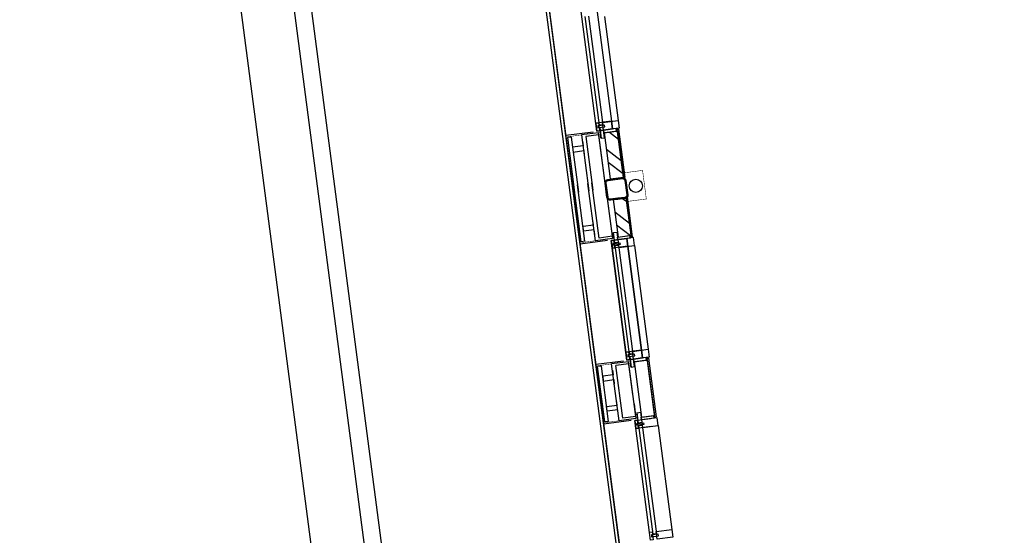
# Model space of a CAD drawing. Header units: metres. Extents: x 118125 to 118320, y 454784 to 455719.
# Tile 8 of 28: x 118255 to 118262, y 455183 to 455187. Entities that reach past the tile are written whole.
import ezdxf

# ---------------------------------------------------------------- set-up
doc = ezdxf.new("R2010")
doc.units = ezdxf.units.M
doc.header["$LTSCALE"] = 0.5
for name, color, linetype in [('_gebouwen', 7, 'Continuous'), ('_molgoot', 7, 'Continuous'), ('_tb13', 7, 'Continuous'), ('ZU_N_D_EB00--F-METSELWERK~-_-----', 7, 'Continuous')]:
    doc.layers.add(name, color=color, linetype=linetype)

# ---------------------------------------------------------------- blocks, each defined once
blk = doc.blocks.new('A$C06DD79C7')
at = {"layer": 'ZU_N_D_EB00--F-METSELWERK~-_-----'}
h = blk.add_hatch(dxfattribs=at)
h.set_pattern_fill('T,_O', color=256, scale=60, angle=-1.272221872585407e-14)
h.set_pattern_definition([(44.99999999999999, (7204.070188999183, -1214.99999999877), (-132.5825214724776, 132.5825214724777), [])])
h.paths.add_polyline_path([(7060.071779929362, -1164.999999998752), (7060.071779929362, -1264.999999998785), (7348.068598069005, -1264.999999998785), (7348.068598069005, -1164.999999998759)])
h = blk.add_hatch(dxfattribs=at)
h.set_pattern_fill('T,_O', color=256, scale=60, angle=-1.272221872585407e-14)
h.set_pattern_definition([(44.99999999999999, (7685.794711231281, -1214.99999999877), (-132.5825214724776, 132.5825214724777), [])])
h.paths.add_polyline_path([(7508.068598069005, -1164.999999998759), (7508.068598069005, -1264.999999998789), (7863.520824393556, -1264.999999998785), (7863.520824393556, -1164.999999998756)])
for p, q in [((4729.617114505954, -869.999999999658), (5657.965455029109, -869.999999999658)), ((5657.965455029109, -1081.530329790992), (5657.965455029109, -869.999999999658)), ((6116.099078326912, -869.999999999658), (5657.965455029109, -869.999999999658)), ((5674.147672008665, -909.9999999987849), (5674.147672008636, -879.9999999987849)), ((5674.147672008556, -879.999999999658), (6099.916861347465, -879.999999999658)), ((6099.916861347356, -909.9999999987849), (6099.916861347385, -879.9999999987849)), ((6116.099078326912, -1081.530329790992), (6116.099078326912, -869.999999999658)), ((6116.099078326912, -869.999999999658), (7044.447418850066, -869.999999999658)), ((7044.447418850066, -1081.530329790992), (7044.447418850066, -869.999999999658)), ((7496.159257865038, -869.9999999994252), (7044.447418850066, -869.999999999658)), ((7060.629635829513, -879.999999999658), (7496.159257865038, -879.9999999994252)), ((7060.629635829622, -909.9999999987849), (7060.629635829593, -879.9999999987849)), ((7439.17693048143, -869.9999999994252), (7879.145185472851, -869.999999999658)), ((7862.962968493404, -879.999999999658), (7439.17693048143, -879.9999999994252)), ((7862.962968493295, -909.9999999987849), (7862.962968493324, -879.9999999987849)), ((7879.145185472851, -1081.530329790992), (7879.145185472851, -869.999999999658)), ((7879.145185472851, -869.999999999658), (8807.493525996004, -870.0078647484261)), ((5674.147672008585, -909.999999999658), (6099.916861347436, -909.999999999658)), ((5752.539561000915, -989.9999999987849), (5752.539561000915, -909.9999999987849)), ((5752.539561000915, -909.9999999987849), (5789.256130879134, -909.9999999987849)), ((5789.256130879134, -909.9999999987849), (5789.256130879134, -989.9999999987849)), ((6021.524972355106, -909.9999999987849), (5984.808402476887, -909.9999999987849)), ((5984.808402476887, -909.9999999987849), (5984.808402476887, -989.9999999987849)), ((6021.524972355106, -989.9999999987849), (6021.524972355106, -909.9999999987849)), ((7060.629635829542, -909.999999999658), (7496.159257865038, -909.9999999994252)), ((7862.962968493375, -909.999999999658), (7439.17693048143, -909.9999999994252)), ((5667.965455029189, -1119.999999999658), (5667.965455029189, -989.9999999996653)), ((5667.965455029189, -989.9999999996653), (6106.099078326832, -989.9999999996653)), ((5684.761505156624, -1119.999999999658), (5684.761505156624, -1019.999999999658)), ((5684.761505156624, -1019.999999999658), (6089.303028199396, -1019.999999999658)), ((5715.192686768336, -989.9999999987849), (5752.539561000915, -989.9999999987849)), ((5789.256130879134, -989.9999999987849), (5824.442607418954, -989.9999999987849)), ((5984.808402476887, -989.9999999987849), (5949.621925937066, -989.9999999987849)), ((6058.871846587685, -989.9999999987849), (6021.524972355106, -989.9999999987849)), ((6089.303028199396, -1119.999999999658), (6089.303028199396, -1019.999999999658)), ((6106.099078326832, -1119.999999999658), (6106.099078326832, -989.9999999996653)), ((4733.791284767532, -1109.999999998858), (5653.791284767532, -1109.999999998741)), ((5593.791284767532, -1229.999999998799), (5593.791284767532, -1109.999999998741)), ((5593.791284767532, -1109.999999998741), (5653.791284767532, -1109.999999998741)), ((5593.791284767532, -1109.999999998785), (5593.791284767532, -1129.999999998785)), ((5653.791284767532, -1109.999999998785), (5593.791284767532, -1109.999999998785)), ((5616.023764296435, -1172.681863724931), (5616.023764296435, -1120.635919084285)), ((5616.023764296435, -1120.635919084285), (5629.028487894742, -1120.635919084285)), ((5629.028487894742, -1120.635919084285), (5629.028487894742, -1172.681863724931)), ((5653.791284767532, -1109.999999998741), (5653.791284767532, -1229.999999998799)), ((5653.791284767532, -1109.999999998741), (5653.791284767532, -1229.999999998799)), ((5653.791284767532, -1129.999999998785), (5653.791284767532, -1109.999999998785)), ((5781.299458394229, -1119.99999999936), (5667.965455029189, -1119.999999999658)), ((5684.761505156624, -1119.999999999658), (6089.303028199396, -1119.999999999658)), ((5854.036729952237, -1119.99999999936), (6106.099078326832, -1119.999999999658)), ((7040.273248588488, -1109.999999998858), (6120.273248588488, -1109.999999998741)), ((6120.273248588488, -1109.999999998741), (6120.273248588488, -1229.999999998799)), ((6120.273248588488, -1109.999999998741), (6120.273248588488, -1229.999999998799)), ((6180.273248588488, -1109.999999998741), (6120.273248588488, -1109.999999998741)), ((6120.273248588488, -1129.999999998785), (6120.273248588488, -1109.999999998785)), ((6120.273248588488, -1109.999999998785), (6180.273248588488, -1109.999999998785)), ((6145.036045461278, -1120.635919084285), (6145.036045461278, -1172.681863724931)), ((6158.040769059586, -1120.635919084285), (6145.036045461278, -1120.635919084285)), ((6158.040769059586, -1172.681863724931), (6158.040769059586, -1120.635919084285)), ((6180.273248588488, -1229.999999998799), (6180.273248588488, -1109.999999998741)), ((6180.273248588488, -1109.999999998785), (6180.273248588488, -1129.999999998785)), ((7040.273248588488, -1229.999999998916), (7040.273248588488, -1109.999999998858)), ((7883.319355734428, -1229.999999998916), (7883.319355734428, -1109.999999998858)), ((7883.319355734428, -1109.999999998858), (8803.319355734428, -1109.999999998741)), ((4775.377417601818, -1134.392647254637), (5612.205151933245, -1134.392647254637)), ((4775.377417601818, -1159.99999999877), (4775.377417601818, -1134.392647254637)), ((5612.205151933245, -1159.99999999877), (4775.377417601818, -1159.99999999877)), ((5593.791284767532, -1129.999999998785), (5653.791284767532, -1129.999999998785)), ((5593.791284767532, -1159.999999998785), (5593.791284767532, -1279.999999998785)), ((5653.791284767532, -1159.999999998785), (5593.791284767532, -1159.999999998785)), ((5612.205151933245, -1134.392647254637), (5612.205151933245, -1159.99999999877)), ((5629.028487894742, -1172.681863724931), (5616.023764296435, -1172.681863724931)), ((5631.629305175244, -1159.999999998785), (5631.629305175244, -1134.392647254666)), ((5631.629305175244, -1134.392647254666), (5711.538245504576, -1134.392647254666)), ((5673.589816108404, -1159.999999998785), (5631.629305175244, -1159.999999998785)), ((5653.791284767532, -1279.999999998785), (5653.791284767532, -1159.999999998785)), ((5653.791284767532, -1256.675035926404), (5653.791284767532, -1159.999999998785)), ((5653.791284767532, -1159.999999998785), (5673.589816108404, -1159.999999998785)), ((5711.538245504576, -1159.999999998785), (5673.589816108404, -1159.999999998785)), ((5673.589816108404, -1159.999999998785), (5673.589816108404, -1159.999999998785)), ((5673.589816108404, -1159.999999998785), (5673.589816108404, -1256.675035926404)), ((5673.589816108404, -1164.999999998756), (5673.589816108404, -1264.999999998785)), ((5673.589816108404, -1164.999999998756), (6100.474717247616, -1164.999999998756)), ((5711.538245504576, -1134.392647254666), (5711.538245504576, -1159.999999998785)), ((5711.538245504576, -1159.999999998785), (5711.538245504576, -1159.999999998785)), ((6142.435228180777, -1134.392647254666), (6062.526287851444, -1134.392647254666)), ((6062.526287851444, -1134.392647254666), (6062.526287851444, -1159.999999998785)), ((6062.526287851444, -1159.999999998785), (6062.526287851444, -1159.999999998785)), ((6062.526287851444, -1159.999999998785), (6100.474717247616, -1159.999999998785)), ((6100.474717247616, -1159.999999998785), (6100.474717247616, -1159.999999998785)), ((6100.474717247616, -1159.999999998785), (6142.435228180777, -1159.999999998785)), ((6120.273248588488, -1159.999999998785), (6100.474717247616, -1159.999999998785)), ((6100.474717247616, -1159.999999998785), (6100.474717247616, -1256.675035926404)), ((6100.474717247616, -1164.999999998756), (6100.474717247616, -1264.999999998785)), ((6180.273248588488, -1129.999999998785), (6120.273248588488, -1129.999999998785)), ((6120.273248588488, -1279.999999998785), (6120.273248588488, -1159.999999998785)), ((6120.273248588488, -1159.999999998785), (6180.273248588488, -1159.999999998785)), ((6120.273248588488, -1256.675035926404), (6120.273248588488, -1159.999999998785)), ((6142.435228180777, -1159.999999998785), (6142.435228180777, -1134.392647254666)), ((6145.036045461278, -1172.681863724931), (6158.040769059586, -1172.681863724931)), ((6184.016526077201, -1134.392647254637), (6161.859381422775, -1134.392647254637)), ((6161.859381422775, -1134.392647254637), (6161.859381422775, -1159.99999999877)), ((6161.859381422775, -1159.99999999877), (6184.016526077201, -1159.99999999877)), ((6180.273248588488, -1159.999999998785), (6180.273248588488, -1279.999999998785)), ((7348.068598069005, -1164.999999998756), (7060.071779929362, -1164.999999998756)), ((7060.071779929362, -1164.999999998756), (7060.071779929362, -1264.999999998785)), ((7348.068598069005, -1264.999999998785), (7348.068598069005, -1164.999999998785)), ((7348.068598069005, -1164.999999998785), (7348.068598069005, -1164.999999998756)), ((7508.068598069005, -1164.999999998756), (7863.520824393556, -1164.999999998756)), ((7508.068598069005, -1164.999999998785), (7508.068598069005, -1264.999999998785)), ((7863.520824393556, -1164.999999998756), (7863.520824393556, -1264.999999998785)), ((7924.905488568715, -1134.392647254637), (8761.73322290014, -1134.392647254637)), ((7924.905488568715, -1159.99999999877), (7924.905488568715, -1134.392647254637)), ((8761.73322290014, -1159.99999999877), (7924.905488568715, -1159.99999999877)), ((5673.589816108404, -1256.675035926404), (5653.791284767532, -1256.675035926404)), ((5660.26909659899, -1264.999999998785), (5660.26909659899, -1256.675035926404)), ((5660.26909659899, -1256.675035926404), (5673.675828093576, -1256.675035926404)), ((5660.26909659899, -1264.999999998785), (5660.26909659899, -1274.999999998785)), ((5660.26909659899, -1264.999999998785), (6113.795436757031, -1264.999999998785)), ((6113.795436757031, -1274.999999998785), (5660.26909659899, -1274.999999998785)), ((5673.589816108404, -1264.999999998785), (6100.474717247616, -1264.999999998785)), ((6113.795436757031, -1256.675035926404), (6100.388705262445, -1256.675035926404)), ((6100.474717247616, -1256.675035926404), (6120.273248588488, -1256.675035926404)), ((6113.795436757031, -1264.999999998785), (6113.795436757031, -1256.675035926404)), ((6113.795436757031, -1264.999999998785), (6113.795436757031, -1274.999999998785)), ((6120.273248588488, -1229.999999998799), (7040.273248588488, -1229.999999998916)), ((6120.273248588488, -1229.999999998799), (6180.273248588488, -1229.999999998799)), ((7060.071779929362, -1264.999999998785), (7348.068598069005, -1264.999999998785)), ((7352.087835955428, -1264.999999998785), (7352.087835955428, -1274.999999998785)), ((7863.520824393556, -1264.999999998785), (7508.068598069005, -1264.999999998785)), ((8803.319355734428, -1229.999999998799), (7883.319355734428, -1229.999999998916)), ((5593.791284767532, -1279.999999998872), (4793.791284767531, -1279.999999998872)), ((5593.791284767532, -1279.999999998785), (5653.791284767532, -1279.999999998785)), ((6180.273248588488, -1279.999999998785), (6120.273248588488, -1279.999999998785)), ((6980.27324858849, -1279.999999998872), (6180.273248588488, -1279.999999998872)), ((8743.319355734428, -1279.999999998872), (7943.319355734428, -1279.999999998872))]:
    blk.add_line(p, q, dxfattribs=at)
at = {"layer": 'ZU_N_D_EB00--F-METSELWERK~-_-----', "const_width": 4}
for points in [[(5667.965455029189, -879.9999999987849), (5667.965455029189, -1129.243999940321), (5715.346858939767, -1129.243999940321)], [(6106.099078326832, -879.9999999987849), (6106.099078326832, -1129.243999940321), (6058.717674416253, -1129.243999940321)], [(7054.447418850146, -879.9999999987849), (7054.447418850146, -1129.243999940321), (7101.828822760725, -1129.243999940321)], [(7869.145185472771, -879.9999999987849), (7869.145185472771, -1129.243999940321), (7821.763781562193, -1129.243999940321)], [(7569.999999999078, -1265.983275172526), (7539.999999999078, -1265.983275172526), (7539.999999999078, -1415.983275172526), (7319.999999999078, -1415.983275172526), (7319.999999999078, -1265.983275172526), (7289.999999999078, -1265.983275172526)]]:
    blk.add_lwpolyline(points, dxfattribs=at)
at = {"layer": 'ZU_N_D_EB00--F-METSELWERK~-_-----'}
for points in [[(7101.674650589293, -989.9999999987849), (7139.021524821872, -989.9999999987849), (7139.021524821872, -909.9999999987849), (7175.738094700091, -909.9999999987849), (7175.738094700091, -989.9999999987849), (7210.924571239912, -989.9999999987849)], [(7821.917953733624, -989.9999999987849), (7784.571079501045, -989.9999999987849), (7784.571079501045, -909.9999999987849), (7747.854509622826, -909.9999999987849), (7747.854509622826, -989.9999999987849), (7712.668033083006, -989.9999999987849)], [(7498.659257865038, -1119.99999999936), (7054.447418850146, -1119.999999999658), (7054.447418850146, -989.9999999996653), (7496.159257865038, -989.9999999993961)], [(7498.659257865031, -1119.999999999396), (7071.243468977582, -1119.999999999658), (7071.243468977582, -1019.999999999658), (7496.159257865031, -1019.999999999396)], [(7441.67693048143, -1119.99999999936), (7869.145185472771, -1119.999999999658), (7869.145185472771, -989.9999999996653), (7439.17693048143, -989.9999999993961)], [(7441.676930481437, -1119.999999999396), (7852.349135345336, -1119.999999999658), (7852.349135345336, -1019.999999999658), (7439.176930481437, -1019.999999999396)], [(7046.751060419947, -1264.999999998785), (7046.751060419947, -1256.675035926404), (7060.157791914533, -1256.675035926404)], [(7352.087835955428, -1264.999999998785), (7046.751060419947, -1264.999999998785)], [(7046.751060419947, -1264.999999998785), (7046.751060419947, -1274.999999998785), (7352.087835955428, -1274.999999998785)], [(7504.049360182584, -1274.999999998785), (7504.049360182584, -1264.999999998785), (7876.84154390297, -1264.999999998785)], [(7876.84154390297, -1264.999999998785), (7876.84154390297, -1274.999999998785), (7504.049360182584, -1274.999999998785)], [(7876.84154390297, -1264.999999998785), (7876.84154390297, -1256.675035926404), (7863.434812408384, -1256.675035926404)]]:
    blk.add_lwpolyline(points, dxfattribs=at)
for points in [[(4793.791284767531, -1109.999999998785), (4793.791284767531, -1129.999999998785), (4733.791284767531, -1129.999999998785), (4733.791284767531, -1109.999999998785)], [(4758.554081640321, -1120.635919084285), (4758.554081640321, -1172.681863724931), (4771.558805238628, -1172.681863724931), (4771.558805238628, -1120.635919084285)], [(6120.273248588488, -1229.999999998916), (6120.273248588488, -1109.999999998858), (7040.273248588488, -1109.999999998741), (7040.273248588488, -1229.999999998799)], [(6120.273248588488, -1109.999999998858), (6120.273248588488, -1229.999999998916), (6180.273248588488, -1229.999999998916), (6180.273248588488, -1109.999999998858)], [(7040.273248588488, -1109.999999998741), (7040.273248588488, -1229.999999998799), (6980.273248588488, -1229.999999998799), (6980.273248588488, -1109.999999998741)], [(7040.273248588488, -1109.999999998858), (7040.273248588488, -1229.999999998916), (6980.273248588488, -1229.999999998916), (6980.273248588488, -1109.999999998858)], [(6980.27324858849, -1109.999999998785), (6980.27324858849, -1129.999999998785), (7040.27324858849, -1129.999999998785), (7040.27324858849, -1109.999999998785)], [(7015.5104517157, -1120.635919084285), (7015.5104517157, -1172.681863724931), (7002.505728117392, -1172.681863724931), (7002.505728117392, -1120.635919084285)], [(7883.319355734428, -1229.999999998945), (7883.319355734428, -1109.999999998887), (8803.319355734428, -1109.99999999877), (8803.319355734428, -1229.999999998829)], [(7883.319355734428, -1109.999999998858), (7883.319355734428, -1229.999999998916), (7943.319355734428, -1229.999999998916), (7943.319355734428, -1109.999999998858)], [(7943.319355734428, -1109.999999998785), (7943.319355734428, -1129.999999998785), (7883.319355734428, -1129.999999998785), (7883.319355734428, -1109.999999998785)], [(7908.082152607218, -1120.635919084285), (7908.082152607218, -1172.681863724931), (7921.086876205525, -1172.681863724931), (7921.086876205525, -1120.635919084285)], [(4793.791284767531, -1159.999999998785), (4793.791284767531, -1279.999999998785), (4733.791284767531, -1279.999999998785), (4733.791284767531, -1159.999999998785)], [(6161.859381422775, -1134.392647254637), (6998.687115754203, -1134.392647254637), (6998.687115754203, -1159.99999999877), (6161.859381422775, -1159.99999999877)], [(6980.27324858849, -1159.999999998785), (6980.27324858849, -1279.999999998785), (7040.27324858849, -1279.999999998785), (7040.27324858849, -1159.999999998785)], [(7098.020209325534, -1159.999999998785), (7098.020209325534, -1159.999999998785), (7060.071779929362, -1159.999999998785), (7060.071779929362, -1159.999999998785), (7018.111268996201, -1159.999999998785), (7018.111268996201, -1134.392647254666), (7098.020209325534, -1134.392647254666)], [(7060.071779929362, -1256.675035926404), (7040.27324858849, -1256.675035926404), (7040.27324858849, -1159.999999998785), (7060.071779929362, -1159.999999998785)], [(7825.572394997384, -1159.999999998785), (7825.572394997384, -1159.999999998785), (7863.520824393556, -1159.999999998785), (7863.520824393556, -1159.999999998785), (7905.481335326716, -1159.999999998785), (7905.481335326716, -1134.392647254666), (7825.572394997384, -1134.392647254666)], [(7863.520824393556, -1256.675035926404), (7883.319355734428, -1256.675035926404), (7883.319355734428, -1159.999999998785), (7863.520824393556, -1159.999999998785)], [(7883.319355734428, -1129.999999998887), (7883.319355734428, -1229.999999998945), (7943.319355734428, -1229.999999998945), (7943.319355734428, -1129.999999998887)], [(7943.319355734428, -1159.999999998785), (7943.319355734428, -1279.999999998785), (7883.319355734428, -1279.999999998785), (7883.319355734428, -1159.999999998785)]]:
    blk.add_lwpolyline(points, close=True, dxfattribs=at)
at = {"layer": 'ZU_N_D_EB00--F-METSELWERK~-_-----', "flags": 128}
for points in [[(7345.568598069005, -1199.999999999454), (7345.568598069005, -1144.999999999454, -0.414213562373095), (7370.568598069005, -1119.999999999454), (7480.568598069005, -1119.999999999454, -0.414213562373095), (7505.568598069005, -1144.999999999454), (7505.568598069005, -1254.999999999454, -0.414213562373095), (7480.568598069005, -1279.999999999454), (7370.568598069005, -1279.999999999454, -0.414213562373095), (7345.568598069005, -1254.999999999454)], [(7353.568598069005, -1199.999999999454), (7353.568598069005, -1144.999999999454, -0.414213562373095), (7370.568598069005, -1127.999999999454), (7480.568598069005, -1127.999999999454, -0.414213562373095), (7497.568598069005, -1144.999999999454), (7497.568598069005, -1254.999999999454, -0.414213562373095), (7480.568598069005, -1271.999999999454), (7370.568598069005, -1271.999999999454, -0.414213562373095), (7353.568598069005, -1254.999999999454)]]:
    blk.add_lwpolyline(points, format="xyb", close=True, dxfattribs=at)
at = {"layer": 'ZU_N_D_EB00--F-METSELWERK~-_-----'}
blk.add_circle((7429.999999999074, -1349.999999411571), 50, dxfattribs=at)

msp = doc.modelspace()

# ---------------------------------------------------------------- hatches: boundary and pattern name
at = {"layer": '_gebouwen'}
h = msp.add_hatch(dxfattribs=at)
h.set_pattern_fill('T,_O', color=256, scale=0.05985236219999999, angle=97.46987594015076)
h.set_pattern_definition([(142.4698759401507, (118259.1751742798, 455186.0165467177), (-0.1139399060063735, -0.1483278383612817), [])])
h.paths.add_polyline_path([(118259.148769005, 455185.834278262), (118259.2476764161, 455185.847246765), (118259.2015795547, 455186.1988151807), (118259.1026722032, 455186.1858466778)])
h = msp.add_hatch(dxfattribs=at)
h.set_pattern_fill('T,_O', color=256, scale=0.05985236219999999, angle=97.46987594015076)
h.set_pattern_definition([(142.4698759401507, (118259.2376467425, 455185.5400857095), (-0.1139399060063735, -0.1483278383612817), [])])
h.paths.add_polyline_path([(118259.2068675, 455185.3911764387), (118259.3057748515, 455185.4041449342), (118259.268425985, 455185.6889949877), (118259.1695186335, 455185.6760264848)])

# ---------------------------------------------------------------- linework, layer by layer
for p, q in [((118259.7178503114, 455179.230482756), (118257.6195468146, 455195.2336936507)), ((118259.7178503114, 455179.230482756), (118257.6195468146, 455195.2336936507)), ((118259.0457056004, 455186.1982962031), (118258.9263953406, 455187.1082439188)), ((118259.045084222, 455187.1238061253), (118259.1643944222, 455186.2138584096)), ((118258.8088692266, 455186.1630432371), (118258.6884841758, 455187.0812491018)), ((118259.064438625, 455186.2425913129), (118258.9559146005, 455187.0702755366)), ((118258.9812421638, 455187.0735964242), (118259.0897661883, 455186.2459122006)), ((118259.1023189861, 455187.0709459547), (118259.2060670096, 455186.2796870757)), ((118259.1643944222, 455186.2138584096), (118259.0457056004, 455186.1982962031)), ((118259.0897661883, 455186.2459122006), (118259.064438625, 455186.2425913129)), ((118259.0180883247, 455186.1904755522), (118258.8088692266, 455186.1630432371)), ((118258.8659265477, 455185.72788225), (118258.8088692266, 455186.1630432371)), ((118258.8505307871, 455186.15222524), (118258.8208585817, 455186.1483346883)), ((118258.8208585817, 455186.1483346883), (118258.8758172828, 455185.7291791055)), ((118258.8505307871, 455186.15222524), (118258.9054894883, 455185.7330696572)), ((118259.1026722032, 455186.1858466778), (118259.2015795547, 455186.1988151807)), ((118259.148769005, 455185.834278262), (118259.1026722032, 455186.1858466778)), ((118259.2015795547, 455186.1988151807), (118259.2476764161, 455185.847246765)), ((118259.148769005, 455185.834278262), (118259.2476764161, 455185.847246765)), ((118258.8585367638, 455185.7842419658), (118258.9171170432, 455185.3374657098)), ((118258.9249091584, 455185.3547679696), (118258.868427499, 455185.7855388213)), ((118258.9545813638, 455185.3586585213), (118258.8980997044, 455185.7894293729)), ((118259.268425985, 455185.6889949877), (118259.1695186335, 455185.6760264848)), ((118259.1695186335, 455185.6760264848), (118259.2068675, 455185.3911764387)), ((118259.1695186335, 455185.6760264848), (118259.1695186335, 455185.6760264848)), ((118259.2679047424, 455185.692970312), (118259.2777954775, 455185.6942671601)), ((118259.3057748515, 455185.4041449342), (118259.268425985, 455185.6889949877)), ((118259.2737248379, 455185.380023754), (118259.1550360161, 455185.364461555)), ((118259.2068675, 455185.3911764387), (118259.3057748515, 455185.4041449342)), ((118259.3930350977, 455184.4700760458), (118259.2737248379, 455185.380023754)), ((118259.1263360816, 455185.3648980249), (118258.9171170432, 455185.3374657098)), ((118259.0375099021, 455184.4192608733), (118258.9171170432, 455185.3374657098)), ((118258.9545813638, 455185.3586585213), (118258.9249091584, 455185.3547679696)), ((118259.1550360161, 455185.364461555), (118259.2743462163, 455184.4545138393)), ((118259.3309596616, 455185.3271635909), (118259.4347076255, 455184.5359047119)), ((118259.3852539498, 455184.5294204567), (118259.266565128, 455184.5138582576)), ((118259.266565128, 455184.5138582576), (118259.2863465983, 455184.5164519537)), ((118259.266565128, 455184.5138582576), (118259.2743462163, 455184.4545138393)), ((118259.2743462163, 455184.4545138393), (118259.266565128, 455184.5138582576)), ((118259.3314453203, 455184.4999975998), (118259.2799680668, 455184.4932480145)), ((118259.2799680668, 455184.4932480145), (118259.2816545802, 455184.4803853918)), ((118259.2816545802, 455184.4803853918), (118259.3331318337, 455184.4871349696)), ((118259.2863465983, 455184.5164519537), (118259.2941276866, 455184.4571075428)), ((118259.2902058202, 455184.5207239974), (118259.2930792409, 455184.4988089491)), ((118259.2930792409, 455184.4988089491), (118259.3184068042, 455184.5021298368)), ((118259.3209258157, 455184.4829179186), (118259.295598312, 455184.479597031)), ((118259.295598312, 455184.479597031), (118259.3059612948, 455184.4005612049)), ((118259.3184068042, 455184.5021298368), (118259.3155333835, 455184.5240448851)), ((118259.3160188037, 455184.5203425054), (118259.4347076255, 455184.5359047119)), ((118259.3237998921, 455184.4609980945), (118259.3160188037, 455184.5203425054)), ((118259.3263674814, 455184.4414158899), (118259.3209258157, 455184.4829179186)), ((118259.3331318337, 455184.4871349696), (118259.3314453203, 455184.4999975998)), ((118259.3930350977, 455184.4700760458), (118259.3852539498, 455184.5294204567)), ((118259.4347076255, 455184.5359047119), (118259.4424887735, 455184.4765602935)), ((118259.2467289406, 455184.4466931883), (118259.0375099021, 455184.4192608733)), ((118259.0375099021, 455184.4192608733), (118259.0969229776, 455183.9661330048)), ((118259.0791714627, 455184.4084428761), (118259.0494992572, 455184.4045523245)), ((118259.1047150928, 455183.9834352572), (118259.0494992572, 455184.4045523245)), ((118259.1343872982, 455183.9873258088), (118259.0791714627, 455184.4084428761)), ((118259.2860751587, 455184.4417913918), (118259.1574956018, 455184.4249323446)), ((118259.2143149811, 455183.991585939), (118259.1574956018, 455184.4249323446)), ((118259.2882533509, 455184.425178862), (118259.1893459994, 455184.4122103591)), ((118259.2418089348, 455184.0120890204), (118259.1893459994, 455184.4122103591)), ((118259.2743462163, 455184.4545138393), (118259.3930350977, 455184.4700760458)), ((118259.2743462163, 455184.4545138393), (118259.3930350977, 455184.4700760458)), ((118259.2941276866, 455184.4571075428), (118259.2743462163, 455184.4545138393)), ((118259.318763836, 455184.1924831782), (118259.2860751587, 455184.4417913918)), ((118259.3407163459, 455184.0250575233), (118259.2882533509, 455184.425178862)), ((118259.3059612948, 455184.4005612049), (118259.3312888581, 455184.4038821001)), ((118259.4424887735, 455184.4765602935), (118259.3237998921, 455184.4609980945)), ((118259.4194186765, 455184.4735353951), (118259.3237998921, 455184.4609980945)), ((118259.3237998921, 455184.4609980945), (118259.3263674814, 455184.4414158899)), ((118259.3263674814, 455184.4414158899), (118259.4219862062, 455184.4539531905)), ((118259.3263674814, 455184.4414158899), (118259.3263674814, 455184.4414158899)), ((118259.3312888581, 455184.4038821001), (118259.3263674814, 455184.4414158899)), ((118259.3312888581, 455184.4038821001), (118259.3312888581, 455184.4038821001)), ((118259.3313128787, 455184.442064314), (118259.4302202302, 455184.4550328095)), ((118259.3866734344, 455184.0198437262), (118259.3313128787, 455184.442064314)), ((118259.4219862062, 455184.4539531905), (118259.4194186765, 455184.4735353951)), ((118259.4284927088, 455184.4682079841), (118259.4202587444, 455184.4671283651)), ((118259.4202587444, 455184.4671283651), (118259.4219973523, 455184.4538681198)), ((118259.4284927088, 455184.4682079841), (118259.438383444, 455184.4695048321)), ((118259.4873083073, 455184.0196370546), (118259.4284927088, 455184.4682079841)), ((118259.4855807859, 455184.0328122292), (118259.4302202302, 455184.4550328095)), ((118259.438383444, 455184.4695048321), (118259.4971990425, 455184.0209339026)), ((118259.1684635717, 455184.3412823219), (118259.0893376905, 455184.3309075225)), ((118259.0893376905, 455184.3309075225), (118259.0940992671, 455184.2945921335)), ((118259.1636202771, 455184.3782211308), (118259.1684635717, 455184.3412823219)), ((118259.0940992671, 455184.2945921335), (118259.1732251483, 455184.3049669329)), ((118259.1732251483, 455184.3049669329), (118259.1777883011, 455184.2701649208)), ((118259.1194594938, 455184.1011765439), (118259.198585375, 455184.1115513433)), ((118259.198585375, 455184.1115513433), (118259.1940222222, 455184.1463533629)), ((118259.3281968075, 455184.1205406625), (118259.3428945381, 455184.0084449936)), ((118259.1242210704, 455184.0648611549), (118259.1194594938, 455184.1011765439)), ((118259.2033469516, 455184.0752359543), (118259.1242210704, 455184.0648611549)), ((118259.2081903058, 455184.0382971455), (118259.2033469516, 455184.0752359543)), ((118259.3514791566, 455184.053408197), (118259.3768067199, 455184.0567290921)), ((118259.3618421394, 455183.9743723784), (118259.3514791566, 455184.053408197)), ((118259.3768067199, 455184.0567290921), (118259.3768067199, 455184.0567290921)), ((118259.3768067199, 455184.0567290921), (118259.3817280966, 455184.0191953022)), ((118259.3817280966, 455184.0191953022), (118259.4773468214, 455184.0317326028)), ((118259.3866734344, 455184.0198437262), (118259.4855807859, 455184.0328122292)), ((118259.4790742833, 455184.0185574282), (118259.4773356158, 455184.0318176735)), ((118259.4773468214, 455184.0317326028), (118259.4799143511, 455184.0121503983)), ((118259.3061420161, 455183.9935653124), (118259.0969229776, 455183.9661330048)), ((118259.2173158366, 455183.0479281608), (118259.0969229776, 455183.9661330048)), ((118259.1343872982, 455183.9873258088), (118259.1047150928, 455183.9834352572)), ((118259.3428945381, 455184.0084449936), (118259.2143149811, 455183.991585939)), ((118259.3407163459, 455184.0250575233), (118259.2418089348, 455184.0120890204)), ((118259.3348419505, 455183.9931288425), (118259.4535307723, 455184.008691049)), ((118259.3348419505, 455183.9931288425), (118259.4535307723, 455184.008691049)), ((118259.3546234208, 455183.9957225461), (118259.3348419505, 455183.9931288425)), ((118259.4541521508, 455183.0831811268), (118259.3348419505, 455183.9931288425)), ((118259.3426230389, 455183.9337844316), (118259.3348419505, 455183.9931288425)), ((118259.3348419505, 455183.9931288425), (118259.3426230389, 455183.9337844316)), ((118259.348573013, 455183.9700159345), (118259.400050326, 455183.9767655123)), ((118259.3502595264, 455183.9571533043), (118259.348573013, 455183.9700159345)), ((118259.4017368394, 455183.9639028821), (118259.3502595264, 455183.9571533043)), ((118259.3624045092, 455183.9363781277), (118259.3546234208, 455183.9957225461)), ((118259.3871697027, 455183.9776932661), (118259.3618421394, 455183.9743723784)), ((118259.3643612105, 455183.9551604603), (118259.3896887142, 455183.9584813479)), ((118259.4728851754, 455183.1274762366), (118259.3643612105, 455183.9551604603)), ((118259.3817280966, 455184.0191953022), (118259.3817280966, 455184.0191953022)), ((118259.3817280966, 455184.0191953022), (118259.3871697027, 455183.9776932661)), ((118259.3842956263, 455183.9996130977), (118259.3817280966, 455184.0191953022)), ((118259.5029844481, 455184.0151752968), (118259.3842956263, 455183.9996130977)), ((118259.4799143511, 455184.0121503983), (118259.3842956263, 455183.9996130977)), ((118259.3842956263, 455183.9996130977), (118259.3920767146, 455183.9402686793)), ((118259.3896887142, 455183.9584813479), (118259.4982127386, 455183.1307971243)), ((118259.3920767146, 455183.9402686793), (118259.510765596, 455183.9558308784)), ((118259.400050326, 455183.9767655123), (118259.4017368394, 455183.9639028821)), ((118259.4873083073, 455184.0196370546), (118259.4790742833, 455184.0185574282)), ((118259.4873083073, 455184.0196370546), (118259.4971990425, 455184.0209339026)), ((118259.510765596, 455183.9558308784), (118259.5029844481, 455184.0151752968)), ((118259.510765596, 455183.9558308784), (118259.61451356, 455183.1645719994)), ((118259.4613119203, 455183.9493466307), (118259.3426230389, 455183.9337844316)), ((118259.3426230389, 455183.9337844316), (118259.3624045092, 455183.9363781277)), ((118259.4982127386, 455183.1307971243), (118259.4728851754, 455183.1274762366))]:
    msp.add_line(p, q, dxfattribs=at)
for points in [[(118259.6948716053, 455179.2299018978), (118257.5913921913, 455195.272587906), (118274.3281375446, 455197.4670707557), (118274.1864321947, 455198.5478203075), (118283.2260594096, 455199.7330750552), (118285.401415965, 455183.1652769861), (118279.1846272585, 455182.3501462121), (118279.384674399, 455180.8244391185), (118269.0334354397, 455179.4659644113), (118268.9047305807, 455180.4475626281), (118259.6948716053, 455179.2299018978)], [(118257.6195468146, 455195.2336936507), (118259.7178503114, 455179.230482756), (118266.433371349, 455180.1110061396), (118266.5124780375, 455180.1213784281), (118266.5111811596, 455180.1312691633), (118268.9050472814, 455180.4451472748), (118269.0334354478, 455179.4659644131), (118269.7643392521, 455179.5617988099)], [(118259.1998520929, 455186.2119903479), (118259.1916180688, 455186.210910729), (118259.1933567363, 455186.1976504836)], [(118259.1128707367, 455185.7627761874), (118259.0596126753, 455186.1689612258), (118258.9607053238, 455186.1559927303), (118259.0142875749, 455185.7473350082)], [(118258.9349796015, 455186.1220034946), (118258.9398228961, 455186.0850646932), (118258.8606970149, 455186.0746898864), (118258.8654586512, 455186.0383744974), (118258.9445845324, 455186.0487493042), (118258.9491476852, 455186.0139472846)], [(118259.1054809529, 455185.8191359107), (118259.1609104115, 455185.3963902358), (118259.06200306, 455185.3834217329), (118259.006897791, 455185.8036947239)], [(118259.0283843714, 455185.4096298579), (118259.0235410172, 455185.4465686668), (118258.944415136, 455185.4361938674), (118258.9396535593, 455185.4725092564), (118259.0187794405, 455185.4828840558), (118259.0142162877, 455185.5176860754)], [(118259.3075023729, 455185.3909697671), (118259.2992683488, 455185.3898901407), (118259.2975296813, 455185.403150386)]]:
    msp.add_lwpolyline(points, dxfattribs=at)
for points in [[(118259.1643944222, 455186.2138584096), (118259.0457056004, 455186.1982962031), (118258.9263953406, 455187.1082439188), (118259.045084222, 455187.1238061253)], [(118259.0873781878, 455186.2641248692), (118259.2060670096, 455186.2796870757), (118259.2138480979, 455186.2203426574), (118259.0951592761, 455186.2047804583)], [(118259.0457056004, 455186.1982962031), (118259.1643944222, 455186.2138584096), (118259.1566133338, 455186.2732028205), (118259.0379244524, 455186.2576406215)], [(118259.0379244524, 455186.2576406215), (118259.0577059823, 455186.260234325), (118259.0654870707, 455186.2008899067), (118259.0457056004, 455186.1982962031)], [(118259.0530139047, 455186.2241677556), (118259.1044912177, 455186.2309173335), (118259.1028047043, 455186.2437799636), (118259.0513273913, 455186.2370303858)], [(118259.0654870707, 455186.2008899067), (118259.1643944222, 455186.2138584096), (118259.1566133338, 455186.2732028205), (118259.0577059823, 455186.260234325)], [(118259.1026481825, 455186.1476644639), (118259.1026481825, 455186.1476644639), (118259.0977268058, 455186.1851982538), (118259.0977268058, 455186.1851982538), (118259.0922851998, 455186.2267002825), (118259.0669576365, 455186.2233793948), (118259.0773206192, 455186.1443435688)], [(118259.1933455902, 455186.1977355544), (118259.190778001, 455186.2173177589), (118259.0951592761, 455186.2047804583), (118259.0977268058, 455186.1851982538)], [(118259.3930350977, 455184.4700760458), (118259.2743462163, 455184.4545138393), (118259.1550360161, 455185.364461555), (118259.2737248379, 455185.380023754)], [(118259.1550360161, 455185.364461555), (118259.2737248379, 455185.380023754), (118259.2815059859, 455185.3206793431), (118259.1628171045, 455185.3051171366)], [(118259.1550360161, 455185.364461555), (118259.2737248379, 455185.380023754), (118259.2815059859, 455185.3206793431), (118259.1628171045, 455185.3051171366)], [(118259.1970007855, 455185.4280617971), (118259.1970007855, 455185.4280617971), (118259.2019221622, 455185.3905280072), (118259.2019221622, 455185.3905280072), (118259.2073637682, 455185.3490259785), (118259.1820362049, 455185.3457050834), (118259.1716732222, 455185.4247409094)], [(118259.297540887, 455185.4030653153), (118259.3001084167, 455185.3834831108), (118259.2044896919, 455185.3709458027), (118259.2019221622, 455185.3905280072)], [(118259.2122707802, 455185.3116013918), (118259.3309596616, 455185.3271635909), (118259.3231785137, 455185.3865080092), (118259.2044896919, 455185.3709458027)], [(118259.1628171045, 455185.3051171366), (118259.1825985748, 455185.3077108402), (118259.1748174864, 455185.3670552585), (118259.1550360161, 455185.364461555)], [(118259.1687670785, 455185.341348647), (118259.2202443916, 455185.3480982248), (118259.221930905, 455185.3352355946), (118259.170453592, 455185.3284860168)], [(118259.2930792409, 455184.4988089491), (118259.184555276, 455185.3264931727), (118259.2098827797, 455185.3298140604), (118259.3184068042, 455184.5021298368)], [(118259.2743462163, 455184.4545138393), (118259.3930350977, 455184.4700760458), (118259.3852539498, 455184.5294204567), (118259.266565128, 455184.5138582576)], [(118259.4463710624, 455183.1425255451), (118259.4661525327, 455183.1451192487), (118259.4739336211, 455183.0857748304), (118259.4541521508, 455183.0831811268)], [(118259.4614605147, 455183.1090526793), (118259.5129377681, 455183.1158022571), (118259.5112512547, 455183.1286648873), (118259.4597740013, 455183.1219153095)], [(118259.4958247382, 455183.1490097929), (118259.61451356, 455183.1645719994), (118259.6222947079, 455183.1052275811), (118259.5036058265, 455183.089665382)]]:
    msp.add_lwpolyline(points, close=True, dxfattribs=at)
at = {"layer": '_gebouwen', "const_width": 0.003990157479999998}
for points in [[(118258.8200568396, 455186.1544493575), (118259.0665774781, 455186.1867725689), (118259.0727221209, 455186.1399088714)], [(118258.9257109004, 455185.3486533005), (118259.1722315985, 455185.3809765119), (118259.1660868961, 455185.4278402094)]]:
    msp.add_lwpolyline(points, dxfattribs=at)
at = {"layer": '_gebouwen'}
msp.add_circle((118259.3418719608, 455185.7810543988), 0.04987696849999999, dxfattribs=at)
at = {"layer": '_molgoot'}
msp.add_lwpolyline([(118248.0496118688, 455215.1220599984), (118251.2814921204, 455190.1629847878), (118252.987666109, 455177.3410420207, -0.4138194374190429), (118246.552482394, 455168.9186310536), (118231.8032551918, 455166.9357948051, -0.2037156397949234), (118226.2446571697, 455168.790060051), (118222.6366525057, 455168.3169869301), (118221.9613711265, 455173.4671809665), (118217.6869617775, 455172.886067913), (118216.4110321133, 455171.669084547), (118213.8899606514, 455169.3932578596), (118214.8311837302, 455161.8896223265), (118285.3934837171, 455171.1414995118), (118284.9280067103, 455174.6027260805), (118267.4102079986, 455172.3058347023), (118263.9329451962, 455171.8383632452, -0.4158503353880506), (118257.7114081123, 455176.6129236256), (118257.7114081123, 455176.6129236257), (118255.4027097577, 455194.2605006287, -0.4298859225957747), (118263.9413493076, 455204.8486265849), (118263.9413493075, 455204.8486265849), (118290.9896435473, 455208.3951355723), (118291.0929473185, 455207.6229182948)], format="xyb", dxfattribs=at)
at = {"layer": '_tb13'}
for points in [[(118264.1061317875, 455203.6128162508), (118263.9933512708, 455204.4520212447, 0.4305703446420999), (118255.7991552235, 455194.3137077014), (118258.1081396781, 455176.6639536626), (118258.1081396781, 455176.6639536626, 0.4158503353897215), (118263.8796499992, 455172.2347968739), (118267.3569128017, 455172.702268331)], [(118263.9772900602, 455203.5955012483), (118263.881, 455204.312, 0.4264570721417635), (118255.9279999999, 455194.331), (118258.237077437, 455176.6805384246), (118258.237077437, 455176.6805384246, 0.4158503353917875), (118263.8623290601, 455172.3636378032), (118267.3395918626, 455172.8311092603)]]:
    msp.add_lwpolyline(points, format="xyb", dxfattribs=at)

# ---------------------------------------------------------------- block references
at = {"layer": '_gebouwen', "xscale": 0.0009975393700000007, "yscale": 0.0009975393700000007, "zscale": 0.0009975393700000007, "rotation": 97.46987594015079}
msp.add_blockref('A$C06DD79C7', (118258.9701822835, 455178.2571627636), dxfattribs=at)

doc.saveas('drawing.dxf')
